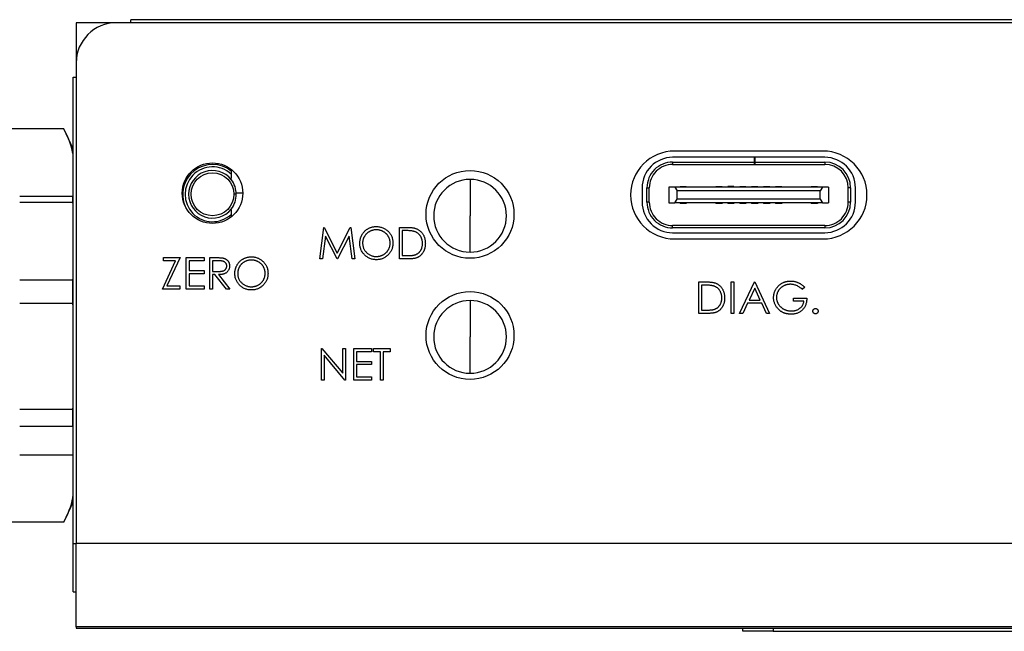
# Model space of a CAD drawing. Header units: millimetres. Extents: x 74 to 405, y 57 to 255.
# Tile 14 of 42: x 147 to 188, y 213 to 239. Entities that reach past the tile are written whole.
import ezdxf

# ---------------------------------------------------------------- set-up
doc = ezdxf.new("R2010")
doc.units = ezdxf.units.MM

msp = doc.modelspace()

# ---------------------------------------------------------------- linework, layer by layer
at = {"color": 7, "linetype": 'Continuous', "lineweight": 25}
for p, q in [((151.367, 238.49), (151.367, 238.617)), ((222.995, 238.617), (151.367, 238.617)), ((149.081, 238.49), (149.081, 236.801)), ((150.77, 238.49), (149.081, 238.49)), ((223.592, 238.49), (150.77, 238.49)), ((149.081, 236.801), (149.081, 216.646)), ((148.954, 216.646), (148.954, 236.204)), ((148.954, 236.204), (149.081, 236.204)), ((148.565, 234.039), (142.484, 234.039)), ((148.954, 233.207), (148.565, 234.039)), ((177.518, 232.844), (174.083, 232.844)), ((180.386, 233.106), (174.163, 233.106)), ((177.518, 232.644), (177.518, 232.844)), ((177.528, 232.844), (177.518, 232.844)), ((177.528, 232.844), (177.528, 232.644)), ((180.463, 232.844), (177.528, 232.844)), ((174.083, 232.644), (174.083, 232.544)), ((174.083, 232.644), (177.518, 232.644)), ((174.083, 232.544), (177.518, 232.544)), ((177.518, 232.544), (177.518, 232.644)), ((177.528, 232.544), (177.518, 232.544)), ((177.528, 232.644), (180.463, 232.644)), ((177.528, 232.644), (177.528, 232.544)), ((177.528, 232.544), (180.463, 232.544)), ((180.463, 232.644), (180.463, 232.544)), ((155.581, 232.339), (155.581, 232.276)), ((155.581, 232.134), (155.581, 231.952)), ((165.591, 231.916), (165.591, 230.392)), ((172.803, 231.564), (172.803, 230.964)), ((173.003, 231.564), (173.103, 231.564)), ((173.003, 230.964), (173.003, 231.564)), ((173.103, 230.964), (173.103, 231.564)), ((173.928, 231.589), (173.928, 230.939)), ((174.178, 231.589), (173.928, 231.589)), ((174.178, 231.589), (174.278, 231.439)), ((180.368, 231.589), (174.178, 231.589)), ((174.393, 231.614), (174.653, 231.614)), ((174.393, 231.589), (174.393, 231.614)), ((174.653, 231.589), (174.653, 231.614)), ((175.893, 231.614), (176.153, 231.614)), ((175.893, 231.589), (175.893, 231.614)), ((176.153, 231.589), (176.153, 231.614)), ((176.653, 231.614), (176.393, 231.614)), ((176.393, 231.614), (176.393, 231.589)), ((176.653, 231.589), (176.653, 231.614)), ((176.893, 231.589), (176.893, 231.614)), ((176.893, 231.614), (177.153, 231.614)), ((177.153, 231.589), (177.153, 231.614)), ((177.393, 231.589), (177.393, 231.614)), ((177.393, 231.614), (177.653, 231.614)), ((177.653, 231.589), (177.653, 231.614)), ((177.893, 231.589), (177.893, 231.614)), ((177.893, 231.614), (178.153, 231.614)), ((178.153, 231.589), (178.153, 231.614)), ((178.393, 231.589), (178.393, 231.614)), ((178.393, 231.614), (178.653, 231.614)), ((178.653, 231.589), (178.653, 231.614)), ((179.893, 231.614), (180.153, 231.614)), ((179.893, 231.589), (179.893, 231.614)), ((180.153, 231.589), (180.153, 231.614)), ((180.368, 231.589), (180.268, 231.439)), ((180.618, 231.589), (180.368, 231.589)), ((180.618, 231.589), (180.618, 230.939)), ((181.543, 231.564), (181.443, 231.564)), ((181.443, 230.964), (181.443, 231.564)), ((181.543, 231.564), (181.543, 230.964)), ((181.743, 230.964), (181.743, 231.564)), ((146.715, 231.213), (148.947, 231.213)), ((148.947, 230.946), (148.947, 231.213)), ((156.066, 231.347), (155.794, 231.347)), ((180.268, 231.439), (174.278, 231.439)), ((174.278, 231.089), (174.278, 231.439)), ((180.268, 231.089), (180.268, 231.439)), ((148.947, 230.946), (146.715, 230.946)), ((148.954, 230.862), (148.947, 230.946)), ((173.103, 230.964), (173.003, 230.964)), ((173.928, 230.939), (174.178, 230.939)), ((174.178, 230.939), (174.278, 231.089)), ((180.368, 230.939), (174.178, 230.939)), ((180.268, 231.089), (174.278, 231.089)), ((174.393, 230.939), (174.393, 230.914)), ((174.653, 230.914), (174.393, 230.914)), ((174.653, 230.939), (174.653, 230.914)), ((175.893, 230.939), (175.893, 230.914)), ((176.153, 230.914), (175.893, 230.914)), ((176.153, 230.939), (176.153, 230.914)), ((176.393, 230.939), (176.393, 230.914)), ((176.653, 230.914), (176.393, 230.914)), ((176.653, 230.939), (176.653, 230.914)), ((176.893, 230.939), (176.893, 230.914)), ((177.153, 230.914), (176.893, 230.914)), ((177.153, 230.939), (177.153, 230.914)), ((177.393, 230.939), (177.393, 230.914)), ((177.653, 230.914), (177.393, 230.914)), ((177.653, 230.939), (177.653, 230.914)), ((177.893, 230.939), (177.893, 230.914)), ((178.153, 230.914), (177.893, 230.914)), ((178.153, 230.939), (178.153, 230.914)), ((178.393, 230.939), (178.393, 230.914)), ((178.653, 230.914), (178.393, 230.914)), ((178.653, 230.939), (178.653, 230.914)), ((179.893, 230.939), (179.893, 230.914)), ((180.153, 230.914), (179.893, 230.914)), ((180.153, 230.939), (180.153, 230.914)), ((180.268, 231.089), (180.368, 230.939)), ((180.368, 230.939), (180.618, 230.939)), ((181.543, 230.964), (181.443, 230.964)), ((155.581, 230.639), (155.581, 230.453)), ((165.591, 228.868), (165.591, 230.392)), ((159.29, 228.584), (159.465, 229.907)), ((159.465, 229.907), (159.482, 229.907)), ((159.482, 229.907), (160.028, 228.822)), ((160.028, 228.822), (160.573, 229.907)), ((160.573, 229.907), (160.589, 229.907)), ((160.589, 229.907), (160.766, 228.584)), ((162.631, 229.907), (162.898, 229.907)), ((162.631, 228.584), (162.631, 229.907)), ((174.083, 229.884), (174.083, 229.984)), ((180.463, 229.984), (174.083, 229.984)), ((180.463, 229.884), (174.083, 229.884)), ((180.463, 229.984), (180.463, 229.884)), ((159.536, 229.538), (159.41, 228.584)), ((160.015, 228.584), (159.536, 229.538)), ((160.52, 229.536), (160.042, 228.584)), ((160.647, 228.584), (160.52, 229.536)), ((162.843, 229.772), (162.75, 229.772)), ((162.75, 229.772), (162.75, 228.72)), ((174.083, 229.684), (180.463, 229.684)), ((174.163, 229.423), (180.386, 229.423)), ((152.747, 228.637), (153.442, 228.637)), ((152.747, 228.502), (152.747, 228.637)), ((153.442, 228.637), (152.888, 227.45)), ((153.697, 228.637), (154.443, 228.637)), ((153.697, 227.314), (153.697, 228.637)), ((154.443, 228.637), (154.443, 228.502)), ((154.68, 228.637), (154.945, 228.637)), ((154.68, 227.314), (154.68, 228.637)), ((162.75, 228.72), (162.902, 228.72)), ((152.696, 227.314), (153.25, 228.502)), ((153.25, 228.502), (152.747, 228.502)), ((153.815, 228.502), (153.815, 228.095)), ((154.443, 228.502), (153.815, 228.502)), ((154.799, 228.502), (154.799, 228.061)), ((155.047, 228.502), (154.799, 228.502)), ((159.41, 228.584), (159.29, 228.584)), ((160.042, 228.584), (160.015, 228.584)), ((160.766, 228.584), (160.647, 228.584)), ((163.041, 228.584), (162.631, 228.584)), ((153.815, 228.095), (154.443, 228.095)), ((153.815, 227.959), (153.815, 227.45)), ((154.443, 227.959), (153.815, 227.959)), ((154.443, 228.095), (154.443, 227.959)), ((154.799, 228.061), (155.041, 228.059)), ((154.799, 227.925), (154.799, 227.314)), ((154.896, 227.925), (154.799, 227.925)), ((155.382, 227.314), (154.896, 227.925)), ((155.042, 227.925), (155.528, 227.314)), ((146.715, 227.706), (148.947, 227.706)), ((148.947, 227.706), (148.954, 227.79)), ((148.947, 226.71), (148.947, 227.706)), ((152.888, 227.45), (153.425, 227.45)), ((153.425, 227.45), (153.425, 227.314)), ((153.815, 227.45), (154.443, 227.45)), ((154.443, 227.45), (154.443, 227.314)), ((175.176, 227.621), (175.443, 227.621)), ((175.176, 226.298), (175.176, 227.621)), ((175.388, 227.486), (175.295, 227.486)), ((175.295, 227.486), (175.295, 226.434)), ((176.533, 227.621), (176.652, 227.621)), ((176.533, 226.298), (176.533, 227.621)), ((176.652, 227.621), (176.652, 226.298)), ((176.889, 226.298), (177.517, 227.621)), ((177.517, 227.621), (177.534, 227.621)), ((177.534, 227.621), (178.144, 226.298)), ((179.62, 227.396), (179.518, 227.299)), ((153.425, 227.314), (152.696, 227.314)), ((154.443, 227.314), (153.697, 227.314)), ((154.799, 227.314), (154.68, 227.314)), ((155.528, 227.314), (155.382, 227.314)), ((177.524, 227.363), (177.285, 226.858)), ((177.757, 226.858), (177.524, 227.363)), ((148.947, 226.71), (146.715, 226.71)), ((148.954, 226.594), (148.947, 226.71)), ((165.591, 226.836), (165.591, 225.312)), ((177.22, 226.722), (177.019, 226.298)), ((177.82, 226.722), (177.22, 226.722)), ((177.285, 226.858), (177.757, 226.858)), ((178.015, 226.298), (177.82, 226.722)), ((179.145, 226.943), (179.705, 226.943)), ((179.145, 226.807), (179.145, 226.943)), ((179.586, 226.807), (179.145, 226.807)), ((175.586, 226.298), (175.176, 226.298)), ((175.295, 226.434), (175.447, 226.434)), ((176.652, 226.298), (176.533, 226.298)), ((177.019, 226.298), (176.889, 226.298)), ((178.144, 226.298), (178.015, 226.298)), ((165.591, 223.788), (165.591, 225.312)), ((159.358, 224.827), (159.383, 224.827)), ((159.358, 223.504), (159.358, 224.827)), ((159.383, 224.827), (160.257, 223.786)), ((159.477, 224.543), (159.477, 223.504)), ((160.349, 223.504), (159.477, 224.543)), ((160.257, 224.827), (160.376, 224.827)), ((160.257, 223.786), (160.257, 224.827)), ((160.376, 224.827), (160.376, 223.504)), ((160.715, 224.827), (161.461, 224.827)), ((160.715, 223.504), (160.715, 224.827)), ((160.834, 224.692), (160.834, 224.285)), ((161.461, 224.692), (160.834, 224.692)), ((161.461, 224.827), (161.461, 224.692)), ((161.546, 224.827), (162.241, 224.827)), ((161.546, 224.692), (161.546, 224.827)), ((161.834, 224.692), (161.546, 224.692)), ((161.834, 223.504), (161.834, 224.692)), ((161.953, 224.692), (161.953, 223.504)), ((162.241, 224.692), (161.953, 224.692)), ((162.241, 224.827), (162.241, 224.692)), ((160.834, 224.285), (161.461, 224.285)), ((160.834, 224.149), (160.834, 223.64)), ((161.461, 224.149), (160.834, 224.149)), ((161.461, 224.285), (161.461, 224.149)), ((159.477, 223.504), (159.358, 223.504)), ((160.376, 223.504), (160.349, 223.504)), ((161.461, 223.504), (160.715, 223.504)), ((160.834, 223.64), (161.461, 223.64)), ((161.461, 223.64), (161.461, 223.504)), ((161.953, 223.504), (161.834, 223.504)), ((146.715, 222.283), (148.947, 222.283)), ((148.947, 222.283), (148.954, 222.398)), ((148.947, 221.554), (148.947, 222.283)), ((148.947, 221.554), (146.715, 221.554)), ((146.715, 220.368), (148.947, 220.368)), ((148.565, 217.542), (148.954, 218.374)), ((148.565, 217.542), (142.484, 217.542)), ((148.954, 216.646), (149.081, 216.646)), ((148.954, 214.614), (148.954, 216.646)), ((225.281, 216.646), (149.081, 216.646)), ((149.081, 213.154), (149.081, 216.646)), ((148.954, 214.614), (149.081, 214.614)), ((225.281, 213.154), (149.081, 213.154)), ((149.081, 213.154), (149.081, 213.09)), ((149.081, 213.09), (177.021, 213.09)), ((160.308, 213.151), (160.308, 213.154)), ((176.794, 213.151), (176.794, 213.154)), ((177.021, 212.963), (177.021, 213.09)), ((177.021, 213.09), (178.291, 213.09)), ((178.291, 212.963), (177.021, 212.963)), ((178.291, 213.09), (178.291, 212.963)), ((178.291, 213.09), (194.801, 213.09)), ((178.291, 212.963), (194.801, 212.963))]:
    msp.add_line(p, q, dxfattribs=at)
for centre, radius in [((154.796, 231.34), 1.27), ((154.796, 231.293), 0.9), ((165.591, 230.451), 1.842), ((165.591, 225.371), 1.842)]:
    msp.add_circle(centre, radius, dxfattribs=at)
for centre, radius, start, end in [((150.77, 236.801), 1.689, 90, 180), ((174.163, 231.264), 1.842, 90, 270), ((174.083, 231.564), 1.28, 90, 180), ((180.386, 231.264), 1.842, 270, 90), ((180.463, 231.564), 1.28, 0, 90), ((154.796, 231.293), 1.25, 51.0949, 204.1698), ((154.796, 231.293), 1.15, 46.9494, 313.0506), ((174.083, 231.564), 1.08, 90, 180.0059), ((174.083, 231.564), 0.98, 90, 180.0033), ((180.463, 231.564), 1.08, 360, 90), ((180.463, 231.564), 0.98, 0, 90), ((154.796, 231.293), 1, 38.2756, 321.7244), ((154.796, 231.293), 0.999, 360, 38.2273), ((165.591, 230.392), 1.524, 90, 180), ((165.591, 230.392), 1.524, 0, 90), ((154.796, 231.293), 0.999, 321.7727, 360), ((174.083, 230.964), 1.28, 180, 270.0001), ((174.083, 230.964), 1.08, 180, 270.0001), ((174.083, 230.964), 0.98, 180, 270.0002), ((180.463, 230.964), 1.28, 270.0001, 0), ((180.463, 230.964), 1.08, 270, 0), ((180.463, 230.964), 0.98, 269.9999, 0), ((165.591, 230.392), 1.524, 180, 270), ((165.591, 230.392), 1.524, 270, 0), ((165.591, 225.312), 1.524, 90, 180), ((165.591, 225.312), 1.524, 0, 90), ((165.591, 225.312), 1.524, 180, 270), ((165.591, 225.312), 1.524, 270, 0)]:
    msp.add_arc(centre, radius, start, end, dxfattribs=at)
for points, knots in [([(148.954, 232.94), (148.951, 232.963), (148.905, 233.334), (148.73, 233.698), (148.565, 234.039)], [0, 0, 0, 0, 0.061365, 1, 1, 1, 1]), ([(155.581, 232.266), (155.581, 232.266), (155.581, 232.265), (155.581, 232.263), (155.581, 232.26), (155.581, 232.255), (155.581, 232.248), (155.581, 232.242), (155.581, 232.234), (155.581, 232.226), (155.581, 232.213), (155.581, 232.199), (155.581, 232.185), (155.581, 232.169), (155.581, 232.151), (155.581, 232.134)], [0.0007252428, 0.0007252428, 0.0007252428, 0.0007252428, 0.0007481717, 0.0007481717, 0.0007481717, 0.0007796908, 0.0007796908, 0.0007796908, 0.0008109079, 0.0008109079, 0.0008109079, 0.0008562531, 0.0008562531, 0.0008562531, 0.0009082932, 0.0009082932, 0.0009082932, 0.0009082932]), ([(155.581, 231.913), (155.581, 231.913), (155.581, 231.913), (155.581, 231.912), (155.581, 231.912), (155.581, 231.912)], [0, 0, 0, 0, 0.5, 0.5, 1, 1, 1, 1]), ([(155.795, 231.293), (155.792, 231.293), (155.78, 231.293), (155.744, 231.293), (155.72, 231.293), (155.696, 231.293)], [0, 0, 0, 0, 0.5, 0.5, 1, 1, 1, 1]), ([(155.581, 230.675), (155.581, 230.675), (155.581, 230.674), (155.581, 230.674), (155.581, 230.674), (155.581, 230.674)], [0, 0, 0, 0, 0.5, 0.5, 1, 1, 1, 1]), ([(155.581, 230.453), (155.581, 230.435), (155.581, 230.405), (155.581, 230.379), (155.581, 230.37)], [0, 0, 0, 0, 0.61309, 1, 1, 1, 1]), ([(160.969, 229.24), (160.969, 229.256), (160.97, 229.287), (160.975, 229.334), (160.982, 229.379), (160.992, 229.424), (161.005, 229.468), (161.02, 229.511), (161.039, 229.553), (161.061, 229.594), (161.085, 229.634), (161.111, 229.671), (161.139, 229.707), (161.17, 229.739), (161.202, 229.77), (161.237, 229.799), (161.273, 229.825), (161.312, 229.849), (161.352, 229.871), (161.393, 229.89), (161.435, 229.906), (161.478, 229.919), (161.521, 229.929), (161.565, 229.936), (161.61, 229.941), (161.641, 229.941), (161.656, 229.941)], [0, 0, 0, 0, 0.043209, 0.085873, 0.12812, 0.170152, 0.211918, 0.253753, 0.296006, 0.338443, 0.381015, 0.42282, 0.464089, 0.505126, 0.545975, 0.586985, 0.628339, 0.670084, 0.711992, 0.753039, 0.794049, 0.834886, 0.875498, 0.916547, 0.958004, 1, 1, 1, 1]), ([(161.656, 229.941), (161.681, 229.941), (161.729, 229.939), (161.799, 229.93), (161.867, 229.914), (161.932, 229.892), (161.993, 229.864), (162.052, 229.829), (162.107, 229.788), (162.158, 229.741), (162.206, 229.69), (162.247, 229.635), (162.282, 229.578), (162.31, 229.517), (162.333, 229.454), (162.348, 229.387), (162.358, 229.318), (162.359, 229.27), (162.36, 229.246)], [0, 0, 0, 0, 0.06657, 0.130749, 0.193413, 0.254989, 0.316114, 0.377262, 0.439401, 0.502971, 0.566525, 0.628231, 0.689091, 0.749345, 0.81017, 0.87161, 0.934869, 1, 1, 1, 1]), ([(162.898, 229.907), (162.922, 229.907), (162.967, 229.907), (163.031, 229.905), (163.091, 229.901), (163.146, 229.896), (163.197, 229.889), (163.242, 229.881), (163.282, 229.872), (163.307, 229.864), (163.318, 229.86)], [0, 0, 0, 0, 0.164289, 0.317406, 0.458844, 0.589367, 0.707831, 0.81577, 0.91288, 1, 1, 1, 1]), ([(161.662, 229.806), (161.649, 229.805), (161.624, 229.805), (161.587, 229.801), (161.551, 229.795), (161.514, 229.787), (161.479, 229.776), (161.444, 229.763), (161.409, 229.748), (161.375, 229.73), (161.342, 229.711), (161.311, 229.689), (161.282, 229.666), (161.255, 229.641), (161.229, 229.615), (161.205, 229.587), (161.184, 229.557), (161.164, 229.526), (161.146, 229.494), (161.13, 229.461), (161.117, 229.426), (161.107, 229.391), (161.098, 229.354), (161.092, 229.317), (161.088, 229.279), (161.088, 229.254), (161.088, 229.241)], [0, 0, 0, 0, 0.042023, 0.083645, 0.124984, 0.166247, 0.207702, 0.249631, 0.291742, 0.334743, 0.37746, 0.419556, 0.461044, 0.502096, 0.542891, 0.583801, 0.624864, 0.666225, 0.707399, 0.748557, 0.789655, 0.83074, 0.87207, 0.913993, 0.956498, 1, 1, 1, 1]), ([(162.241, 229.247), (162.241, 229.26), (162.241, 229.285), (162.237, 229.323), (162.231, 229.359), (162.223, 229.395), (162.212, 229.43), (162.199, 229.464), (162.184, 229.497), (162.166, 229.529), (162.146, 229.559), (162.124, 229.589), (162.101, 229.616), (162.075, 229.642), (162.047, 229.667), (162.018, 229.689), (161.986, 229.711), (161.953, 229.73), (161.919, 229.748), (161.884, 229.763), (161.848, 229.776), (161.812, 229.787), (161.775, 229.795), (161.738, 229.801), (161.7, 229.805), (161.675, 229.805), (161.662, 229.806)], [0, 0, 0, 0, 0.042915, 0.08513, 0.126473, 0.167453, 0.207976, 0.248249, 0.28875, 0.32967, 0.370537, 0.411129, 0.451819, 0.492406, 0.533486, 0.575263, 0.617441, 0.660672, 0.70394, 0.746868, 0.789079, 0.831104, 0.873238, 0.915166, 0.957381, 1, 1, 1, 1]), ([(163.25, 229.735), (163.239, 229.738), (163.215, 229.744), (163.176, 229.751), (163.133, 229.758), (163.085, 229.763), (163.031, 229.767), (162.973, 229.77), (162.91, 229.771), (162.866, 229.772), (162.843, 229.772)], [0, 0, 0, 0, 0.084319, 0.179285, 0.286583, 0.405111, 0.535593, 0.67819, 0.832976, 1, 1, 1, 1]), ([(163.598, 229.229), (163.598, 229.245), (163.598, 229.275), (163.593, 229.32), (163.586, 229.363), (163.576, 229.404), (163.563, 229.444), (163.547, 229.481), (163.528, 229.518), (163.506, 229.552), (163.482, 229.584), (163.456, 229.613), (163.427, 229.64), (163.396, 229.665), (163.363, 229.686), (163.327, 229.705), (163.289, 229.722), (163.263, 229.73), (163.25, 229.735)], [0, 0, 0, 0, 0.0701512, 0.1378126, 0.2032262, 0.2671741, 0.330024, 0.3917943, 0.4530844, 0.5143339, 0.575, 0.6348655, 0.6941163, 0.7534416, 0.8131258, 0.8740797, 0.936007, 1, 1, 1, 1]), ([(163.318, 229.86), (163.334, 229.854), (163.364, 229.842), (163.407, 229.821), (163.447, 229.796), (163.486, 229.768), (163.521, 229.737), (163.554, 229.703), (163.584, 229.666), (163.612, 229.626), (163.637, 229.584), (163.658, 229.539), (163.676, 229.492), (163.691, 229.443), (163.703, 229.393), (163.711, 229.34), (163.716, 229.285), (163.717, 229.248), (163.717, 229.229)], [0, 0, 0, 0, 0.061545, 0.121694, 0.181155, 0.239875, 0.298702, 0.357647, 0.417605, 0.478494, 0.540407, 0.602345, 0.665004, 0.728559, 0.793651, 0.860534, 0.929236, 1, 1, 1, 1]), ([(161.667, 228.551), (161.643, 228.551), (161.595, 228.552), (161.526, 228.562), (161.459, 228.578), (161.396, 228.6), (161.335, 228.628), (161.277, 228.663), (161.222, 228.705), (161.17, 228.751), (161.123, 228.803), (161.082, 228.857), (161.047, 228.915), (161.019, 228.975), (160.996, 229.037), (160.981, 229.103), (160.971, 229.17), (160.97, 229.217), (160.969, 229.24)], [0, 0, 0, 0, 0.065819, 0.129747, 0.192072, 0.253459, 0.31457, 0.37628, 0.439026, 0.503267, 0.567493, 0.629705, 0.691, 0.751452, 0.812004, 0.87315, 0.935635, 1, 1, 1, 1]), ([(161.088, 229.241), (161.088, 229.221), (161.089, 229.184), (161.098, 229.129), (161.11, 229.076), (161.129, 229.025), (161.153, 228.977), (161.182, 228.931), (161.216, 228.887), (161.256, 228.846), (161.298, 228.809), (161.344, 228.776), (161.392, 228.748), (161.442, 228.726), (161.494, 228.708), (161.548, 228.695), (161.604, 228.687), (161.642, 228.687), (161.662, 228.686)], [0, 0, 0, 0, 0.064504, 0.1268993, 0.1877465, 0.2481497, 0.3085861, 0.369583, 0.431827, 0.4961797, 0.5606679, 0.6235045, 0.6852604, 0.7465368, 0.8083274, 0.8704862, 0.9343169, 1, 1, 1, 1]), ([(161.662, 228.686), (161.675, 228.686), (161.701, 228.687), (161.74, 228.69), (161.777, 228.696), (161.815, 228.704), (161.851, 228.715), (161.887, 228.727), (161.921, 228.742), (161.955, 228.759), (161.988, 228.779), (162.019, 228.8), (162.048, 228.823), (162.076, 228.847), (162.101, 228.873), (162.125, 228.901), (162.146, 228.931), (162.166, 228.962), (162.184, 228.994), (162.199, 229.028), (162.212, 229.062), (162.223, 229.097), (162.231, 229.133), (162.237, 229.17), (162.241, 229.208), (162.241, 229.234), (162.241, 229.247)], [0, 0, 0, 0, 0.043633, 0.086538, 0.129177, 0.171436, 0.213416, 0.255266, 0.297369, 0.339941, 0.382347, 0.423953, 0.464871, 0.505572, 0.546003, 0.586568, 0.627065, 0.668271, 0.709549, 0.750428, 0.791096, 0.832027, 0.873136, 0.914611, 0.956956, 1, 1, 1, 1]), ([(162.36, 229.246), (162.359, 229.223), (162.358, 229.176), (162.348, 229.107), (162.333, 229.041), (162.311, 228.977), (162.282, 228.917), (162.247, 228.859), (162.206, 228.804), (162.159, 228.752), (162.108, 228.705), (162.053, 228.664), (161.996, 228.628), (161.935, 228.6), (161.872, 228.578), (161.806, 228.562), (161.737, 228.552), (161.691, 228.551), (161.667, 228.551)], [0, 0, 0, 0, 0.065227, 0.128569, 0.19032, 0.251378, 0.312388, 0.373789, 0.436431, 0.500567, 0.564687, 0.627136, 0.688455, 0.749246, 0.810155, 0.871671, 0.934773, 1, 1, 1, 1]), ([(163.717, 229.229), (163.717, 229.213), (163.716, 229.181), (163.712, 229.133), (163.706, 229.087), (163.696, 229.043), (163.685, 228.999), (163.67, 228.958), (163.653, 228.918), (163.634, 228.879), (163.612, 228.843), (163.589, 228.809), (163.564, 228.777), (163.538, 228.748), (163.51, 228.721), (163.48, 228.697), (163.449, 228.675), (163.416, 228.656), (163.38, 228.638), (163.342, 228.624), (163.3, 228.612), (163.255, 228.602), (163.206, 228.594), (163.154, 228.589), (163.099, 228.585), (163.061, 228.585), (163.041, 228.584)], [0, 0, 0, 0, 0.046081, 0.090807, 0.134295, 0.177024, 0.218823, 0.260244, 0.30108, 0.341614, 0.381583, 0.42012, 0.458075, 0.494738, 0.531195, 0.566934, 0.602713, 0.638327, 0.674853, 0.713467, 0.754442, 0.797815, 0.843989, 0.893072, 0.944963, 1, 1, 1, 1]), ([(163.28, 228.754), (163.292, 228.758), (163.316, 228.766), (163.35, 228.782), (163.382, 228.8), (163.413, 228.82), (163.441, 228.843), (163.467, 228.868), (163.491, 228.896), (163.514, 228.926), (163.533, 228.958), (163.551, 228.991), (163.566, 229.027), (163.577, 229.064), (163.587, 229.103), (163.593, 229.144), (163.597, 229.186), (163.598, 229.215), (163.598, 229.229)], [0, 0, 0, 0, 0.062415, 0.123338, 0.183125, 0.241783, 0.300579, 0.35968, 0.418882, 0.479531, 0.540851, 0.602303, 0.664463, 0.727806, 0.792895, 0.859672, 0.928464, 1, 1, 1, 1]), ([(154.945, 228.637), (154.963, 228.637), (154.997, 228.637), (155.045, 228.637), (155.089, 228.635), (155.129, 228.633), (155.164, 228.63), (155.195, 228.628), (155.222, 228.624), (155.238, 228.621), (155.245, 228.619)], [0, 0, 0, 0, 0.176258, 0.338434, 0.484822, 0.617158, 0.734698, 0.837385, 0.926372, 1, 1, 1, 1]), ([(155.732, 227.97), (155.732, 227.986), (155.733, 228.017), (155.737, 228.064), (155.744, 228.109), (155.754, 228.154), (155.768, 228.198), (155.783, 228.241), (155.802, 228.283), (155.823, 228.324), (155.847, 228.364), (155.874, 228.401), (155.902, 228.437), (155.932, 228.469), (155.965, 228.5), (155.999, 228.529), (156.036, 228.555), (156.075, 228.579), (156.115, 228.601), (156.156, 228.62), (156.198, 228.636), (156.24, 228.649), (156.284, 228.659), (156.328, 228.666), (156.373, 228.671), (156.404, 228.671), (156.419, 228.671)], [0, 0, 0, 0, 0.043209, 0.085873, 0.12812, 0.170152, 0.211918, 0.253753, 0.296006, 0.338443, 0.381015, 0.42282, 0.464089, 0.505126, 0.545975, 0.586985, 0.628339, 0.670084, 0.711992, 0.753039, 0.794049, 0.834886, 0.875498, 0.916547, 0.958004, 1, 1, 1, 1]), ([(156.419, 228.671), (156.443, 228.671), (156.491, 228.669), (156.562, 228.66), (156.63, 228.644), (156.694, 228.622), (156.756, 228.594), (156.814, 228.559), (156.87, 228.518), (156.921, 228.471), (156.968, 228.42), (157.01, 228.365), (157.045, 228.308), (157.073, 228.247), (157.096, 228.184), (157.111, 228.117), (157.121, 228.048), (157.122, 228), (157.123, 227.976)], [0, 0, 0, 0, 0.06657, 0.130749, 0.193413, 0.254989, 0.316114, 0.377262, 0.439401, 0.502971, 0.566525, 0.628231, 0.689091, 0.749345, 0.81017, 0.87161, 0.934869, 1, 1, 1, 1]), ([(162.902, 228.72), (162.924, 228.72), (162.966, 228.72), (163.026, 228.722), (163.081, 228.725), (163.131, 228.728), (163.176, 228.733), (163.215, 228.738), (163.25, 228.745), (163.27, 228.751), (163.28, 228.754)], [0, 0, 0, 0, 0.171901, 0.330628, 0.475549, 0.606746, 0.725024, 0.829742, 0.921323, 1, 1, 1, 1]), ([(155.041, 228.059), (155.053, 228.059), (155.075, 228.059), (155.106, 228.06), (155.136, 228.062), (155.163, 228.065), (155.188, 228.068), (155.211, 228.072), (155.231, 228.077), (155.255, 228.085), (155.281, 228.097), (155.31, 228.115), (155.335, 228.137), (155.355, 228.162), (155.372, 228.19), (155.384, 228.22), (155.391, 228.251), (155.392, 228.273), (155.393, 228.284)], [0, 0, 0, 0, 0.071668, 0.138913, 0.201185, 0.259124, 0.312255, 0.360682, 0.405086, 0.445102, 0.518778, 0.589462, 0.658462, 0.727283, 0.796322, 0.863175, 0.930949, 1, 1, 1, 1]), ([(155.511, 228.284), (155.511, 228.266), (155.51, 228.232), (155.5, 228.182), (155.483, 228.135), (155.46, 228.092), (155.431, 228.053), (155.396, 228.019), (155.356, 227.99), (155.318, 227.97), (155.284, 227.958), (155.257, 227.949), (155.226, 227.942), (155.194, 227.936), (155.159, 227.931), (155.122, 227.928), (155.083, 227.926), (155.056, 227.925), (155.042, 227.925)], [0, 0, 0, 0, 0.0787802, 0.1537206, 0.2267135, 0.2991912, 0.37119, 0.4430064, 0.5166892, 0.5932172, 0.6338729, 0.6769891, 0.7228995, 0.7719586, 0.8242113, 0.8793787, 0.9379481, 1, 1, 1, 1]), ([(155.393, 228.284), (155.392, 228.294), (155.391, 228.316), (155.384, 228.346), (155.372, 228.376), (155.355, 228.403), (155.334, 228.428), (155.31, 228.449), (155.284, 228.466), (155.259, 228.477), (155.236, 228.484), (155.217, 228.489), (155.195, 228.493), (155.17, 228.496), (155.143, 228.499), (155.113, 228.501), (155.081, 228.502), (155.059, 228.502), (155.047, 228.502)], [0, 0, 0, 0, 0.068814, 0.136365, 0.204019, 0.273064, 0.342913, 0.410965, 0.479169, 0.549308, 0.587652, 0.630647, 0.678879, 0.731934, 0.791111, 0.855283, 0.925086, 1, 1, 1, 1]), ([(155.245, 228.619), (155.254, 228.617), (155.274, 228.612), (155.301, 228.602), (155.327, 228.591), (155.352, 228.577), (155.376, 228.561), (155.398, 228.544), (155.419, 228.524), (155.437, 228.503), (155.455, 228.48), (155.47, 228.456), (155.483, 228.43), (155.493, 228.403), (155.502, 228.375), (155.507, 228.346), (155.511, 228.315), (155.511, 228.294), (155.511, 228.284)], [0, 0, 0, 0, 0.064217, 0.127064, 0.188745, 0.249132, 0.309453, 0.369827, 0.43065, 0.492352, 0.554072, 0.61569, 0.676798, 0.738439, 0.801317, 0.865185, 0.931641, 1, 1, 1, 1]), ([(156.425, 228.536), (156.412, 228.535), (156.387, 228.535), (156.35, 228.531), (156.313, 228.525), (156.277, 228.517), (156.242, 228.506), (156.206, 228.493), (156.172, 228.478), (156.138, 228.46), (156.105, 228.441), (156.074, 228.419), (156.045, 228.396), (156.017, 228.371), (155.992, 228.345), (155.968, 228.317), (155.946, 228.287), (155.926, 228.256), (155.909, 228.224), (155.893, 228.191), (155.88, 228.156), (155.869, 228.121), (155.861, 228.084), (155.855, 228.047), (155.851, 228.009), (155.851, 227.984), (155.851, 227.971)], [0, 0, 0, 0, 0.0420233, 0.0836449, 0.1249838, 0.1662475, 0.2077016, 0.2496311, 0.2917418, 0.3347429, 0.3774602, 0.4195563, 0.4610442, 0.5020963, 0.5428907, 0.5838008, 0.6248636, 0.6662247, 0.7073992, 0.7485567, 0.7896546, 0.8307397, 0.8720701, 0.9139934, 0.9564981, 1, 1, 1, 1]), ([(157.004, 227.977), (157.004, 227.99), (157.003, 228.015), (156.999, 228.053), (156.994, 228.089), (156.986, 228.125), (156.975, 228.16), (156.962, 228.194), (156.946, 228.227), (156.929, 228.259), (156.909, 228.289), (156.887, 228.319), (156.863, 228.346), (156.838, 228.372), (156.81, 228.397), (156.78, 228.419), (156.749, 228.441), (156.716, 228.46), (156.681, 228.478), (156.646, 228.493), (156.611, 228.506), (156.574, 228.517), (156.538, 228.525), (156.5, 228.531), (156.463, 228.535), (156.437, 228.535), (156.425, 228.536)], [0, 0, 0, 0, 0.0429151, 0.08513, 0.1264733, 0.167453, 0.2079763, 0.2482494, 0.28875, 0.3296699, 0.3705373, 0.4111286, 0.4518189, 0.4924059, 0.5334859, 0.5752631, 0.6174406, 0.6606717, 0.7039402, 0.7468675, 0.7890793, 0.831104, 0.873238, 0.9151658, 0.9573807, 1, 1, 1, 1]), ([(156.429, 227.281), (156.405, 227.281), (156.358, 227.282), (156.289, 227.292), (156.222, 227.308), (156.158, 227.33), (156.098, 227.358), (156.04, 227.393), (155.985, 227.435), (155.933, 227.481), (155.886, 227.533), (155.845, 227.587), (155.81, 227.645), (155.782, 227.705), (155.759, 227.767), (155.744, 227.833), (155.734, 227.9), (155.732, 227.947), (155.732, 227.97)], [0, 0, 0, 0, 0.065819, 0.129747, 0.192072, 0.253459, 0.31457, 0.37628, 0.439026, 0.503267, 0.567493, 0.629705, 0.691, 0.751452, 0.812004, 0.87315, 0.935635, 1, 1, 1, 1]), ([(155.851, 227.971), (155.851, 227.951), (155.852, 227.914), (155.86, 227.859), (155.873, 227.806), (155.892, 227.755), (155.916, 227.707), (155.945, 227.661), (155.979, 227.617), (156.018, 227.576), (156.061, 227.539), (156.107, 227.506), (156.154, 227.478), (156.204, 227.456), (156.256, 227.438), (156.31, 227.425), (156.367, 227.417), (156.405, 227.417), (156.425, 227.416)], [0, 0, 0, 0, 0.064504, 0.126899, 0.187747, 0.24815, 0.308586, 0.369583, 0.431827, 0.49618, 0.560668, 0.623504, 0.68526, 0.746537, 0.808327, 0.870486, 0.934317, 1, 1, 1, 1]), ([(156.425, 227.416), (156.438, 227.416), (156.464, 227.417), (156.502, 227.42), (156.54, 227.426), (156.577, 227.434), (156.614, 227.445), (156.649, 227.457), (156.684, 227.472), (156.718, 227.489), (156.751, 227.509), (156.782, 227.53), (156.811, 227.553), (156.838, 227.577), (156.864, 227.603), (156.887, 227.631), (156.909, 227.661), (156.929, 227.692), (156.946, 227.724), (156.962, 227.758), (156.975, 227.792), (156.986, 227.827), (156.994, 227.863), (156.999, 227.9), (157.003, 227.938), (157.004, 227.964), (157.004, 227.977)], [0, 0, 0, 0, 0.043633, 0.086538, 0.129177, 0.171436, 0.213416, 0.255266, 0.297369, 0.339941, 0.382347, 0.423953, 0.464871, 0.505572, 0.546003, 0.586568, 0.627065, 0.668271, 0.709549, 0.750428, 0.791096, 0.832027, 0.873136, 0.914611, 0.956956, 1, 1, 1, 1]), ([(157.123, 227.976), (157.122, 227.953), (157.121, 227.906), (157.111, 227.837), (157.096, 227.771), (157.073, 227.707), (157.045, 227.647), (157.01, 227.589), (156.969, 227.534), (156.922, 227.482), (156.871, 227.435), (156.816, 227.394), (156.758, 227.358), (156.698, 227.33), (156.635, 227.308), (156.569, 227.292), (156.5, 227.282), (156.453, 227.281), (156.429, 227.281)], [0, 0, 0, 0, 0.065227, 0.128569, 0.19032, 0.251378, 0.312388, 0.373789, 0.436431, 0.500567, 0.564687, 0.627136, 0.688455, 0.749246, 0.810155, 0.871671, 0.934773, 1, 1, 1, 1]), ([(175.795, 227.449), (175.783, 227.452), (175.76, 227.458), (175.721, 227.465), (175.678, 227.472), (175.63, 227.477), (175.576, 227.481), (175.518, 227.484), (175.455, 227.485), (175.411, 227.486), (175.388, 227.486)], [0, 0, 0, 0, 0.084319, 0.179285, 0.286583, 0.405111, 0.535593, 0.67819, 0.832976, 1, 1, 1, 1]), ([(175.443, 227.621), (175.467, 227.621), (175.511, 227.621), (175.576, 227.619), (175.636, 227.615), (175.691, 227.61), (175.741, 227.603), (175.786, 227.595), (175.827, 227.586), (175.851, 227.578), (175.863, 227.574)], [0, 0, 0, 0, 0.164289, 0.317406, 0.458844, 0.589367, 0.707831, 0.81577, 0.91288, 1, 1, 1, 1]), ([(176.143, 226.943), (176.143, 226.959), (176.142, 226.989), (176.138, 227.034), (176.131, 227.077), (176.12, 227.118), (176.108, 227.158), (176.091, 227.195), (176.073, 227.232), (176.051, 227.266), (176.027, 227.298), (176.001, 227.327), (175.972, 227.354), (175.941, 227.379), (175.908, 227.4), (175.872, 227.419), (175.834, 227.436), (175.808, 227.444), (175.795, 227.449)], [0, 0, 0, 0, 0.070151, 0.137813, 0.203226, 0.267174, 0.330024, 0.391794, 0.453084, 0.514334, 0.575, 0.634865, 0.694116, 0.753442, 0.813126, 0.87408, 0.936007, 1, 1, 1, 1]), ([(175.863, 227.574), (175.878, 227.568), (175.909, 227.556), (175.952, 227.535), (175.992, 227.51), (176.031, 227.482), (176.066, 227.451), (176.099, 227.417), (176.129, 227.38), (176.157, 227.34), (176.181, 227.298), (176.203, 227.253), (176.221, 227.206), (176.236, 227.157), (176.248, 227.107), (176.256, 227.054), (176.261, 226.999), (176.261, 226.962), (176.262, 226.943)], [0, 0, 0, 0, 0.061545, 0.121694, 0.181155, 0.239875, 0.298702, 0.357647, 0.417605, 0.478494, 0.540407, 0.602345, 0.665004, 0.728559, 0.793651, 0.860534, 0.929236, 1, 1, 1, 1]), ([(178.314, 226.96), (178.314, 226.976), (178.315, 227.007), (178.319, 227.053), (178.326, 227.098), (178.337, 227.142), (178.349, 227.186), (178.366, 227.228), (178.384, 227.27), (178.406, 227.311), (178.43, 227.35), (178.457, 227.387), (178.485, 227.422), (178.516, 227.455), (178.549, 227.486), (178.584, 227.514), (178.621, 227.541), (178.66, 227.564), (178.701, 227.586), (178.744, 227.604), (178.788, 227.62), (178.832, 227.633), (178.879, 227.643), (178.927, 227.65), (178.976, 227.655), (179.009, 227.655), (179.025, 227.655)], [0, 0, 0, 0, 0.042039, 0.083544, 0.124643, 0.165303, 0.206171, 0.246971, 0.288329, 0.329987, 0.371797, 0.412738, 0.453459, 0.494001, 0.534381, 0.574952, 0.615892, 0.65725, 0.699007, 0.740486, 0.782325, 0.824567, 0.867041, 0.9105, 0.954619, 1, 1, 1, 1]), ([(179.021, 227.52), (179.009, 227.519), (178.983, 227.519), (178.945, 227.515), (178.907, 227.509), (178.87, 227.501), (178.833, 227.491), (178.797, 227.477), (178.761, 227.462), (178.726, 227.444), (178.693, 227.425), (178.661, 227.403), (178.63, 227.38), (178.602, 227.355), (178.576, 227.329), (178.551, 227.301), (178.529, 227.271), (178.509, 227.239), (178.491, 227.207), (178.475, 227.174), (178.462, 227.14), (178.452, 227.106), (178.443, 227.072), (178.437, 227.037), (178.434, 227.001), (178.433, 226.978), (178.433, 226.966)], [0, 0, 0, 0, 0.042841, 0.085571, 0.127719, 0.170068, 0.212787, 0.255482, 0.298877, 0.342861, 0.386528, 0.429532, 0.471886, 0.513729, 0.555082, 0.596535, 0.63812, 0.679822, 0.721331, 0.761888, 0.802199, 0.841806, 0.88106, 0.920633, 0.960101, 1, 1, 1, 1]), ([(179.518, 227.299), (179.5, 227.316), (179.463, 227.351), (179.404, 227.395), (179.342, 227.433), (179.278, 227.464), (179.213, 227.489), (179.149, 227.506), (179.085, 227.518), (179.042, 227.519), (179.021, 227.52)], [0, 0, 0, 0, 0.136144, 0.269043, 0.398517, 0.5271, 0.652283, 0.77168, 0.887495, 1, 1, 1, 1]), ([(179.025, 227.655), (179.039, 227.655), (179.066, 227.655), (179.107, 227.652), (179.147, 227.647), (179.186, 227.64), (179.224, 227.631), (179.262, 227.621), (179.3, 227.608), (179.336, 227.594), (179.373, 227.577), (179.409, 227.558), (179.445, 227.537), (179.48, 227.513), (179.516, 227.487), (179.551, 227.459), (179.586, 227.428), (179.608, 227.407), (179.62, 227.396)], [0, 0, 0, 0, 0.061617, 0.122179, 0.182216, 0.241864, 0.30096, 0.359969, 0.419033, 0.478069, 0.537993, 0.59896, 0.661321, 0.725248, 0.79122, 0.858746, 0.928318, 1, 1, 1, 1]), ([(176.262, 226.943), (176.261, 226.927), (176.261, 226.895), (176.257, 226.847), (176.251, 226.801), (176.241, 226.757), (176.23, 226.713), (176.215, 226.672), (176.198, 226.632), (176.178, 226.593), (176.157, 226.557), (176.134, 226.523), (176.109, 226.491), (176.082, 226.462), (176.054, 226.435), (176.025, 226.411), (175.994, 226.389), (175.961, 226.37), (175.925, 226.352), (175.887, 226.338), (175.845, 226.326), (175.799, 226.316), (175.751, 226.308), (175.699, 226.303), (175.644, 226.299), (175.606, 226.299), (175.586, 226.298)], [0, 0, 0, 0, 0.046081, 0.090807, 0.134295, 0.177024, 0.218823, 0.260244, 0.30108, 0.341614, 0.381583, 0.42012, 0.458075, 0.494738, 0.531195, 0.566934, 0.602713, 0.638327, 0.674853, 0.713467, 0.754442, 0.797815, 0.843989, 0.893072, 0.944963, 1, 1, 1, 1]), ([(175.825, 226.468), (175.837, 226.472), (175.861, 226.48), (175.895, 226.496), (175.927, 226.514), (175.958, 226.534), (175.986, 226.557), (176.012, 226.582), (176.036, 226.61), (176.058, 226.64), (176.078, 226.672), (176.095, 226.705), (176.111, 226.741), (176.122, 226.778), (176.132, 226.817), (176.138, 226.858), (176.142, 226.9), (176.143, 226.929), (176.143, 226.943)], [0, 0, 0, 0, 0.062415, 0.123338, 0.183125, 0.241783, 0.300579, 0.35968, 0.418882, 0.479531, 0.540851, 0.602303, 0.664463, 0.727806, 0.792895, 0.859672, 0.928464, 1, 1, 1, 1]), ([(178.476, 226.515), (178.463, 226.531), (178.438, 226.563), (178.405, 226.614), (178.376, 226.667), (178.354, 226.722), (178.336, 226.779), (178.323, 226.838), (178.316, 226.899), (178.314, 226.94), (178.314, 226.96)], [0, 0, 0, 0, 0.127896, 0.253668, 0.376738, 0.499344, 0.621999, 0.745699, 0.871345, 1, 1, 1, 1]), ([(178.433, 226.966), (178.433, 226.954), (178.434, 226.929), (178.437, 226.893), (178.444, 226.857), (178.453, 226.822), (178.464, 226.787), (178.478, 226.752), (178.495, 226.718), (178.515, 226.685), (178.536, 226.653), (178.56, 226.622), (178.585, 226.593), (178.613, 226.566), (178.642, 226.541), (178.673, 226.517), (178.707, 226.496), (178.742, 226.476), (178.778, 226.458), (178.816, 226.442), (178.854, 226.429), (178.894, 226.419), (178.934, 226.41), (178.975, 226.405), (179.017, 226.401), (179.045, 226.4), (179.06, 226.4)], [0, 0, 0, 0, 0.038994, 0.077882, 0.116652, 0.155416, 0.194618, 0.234261, 0.274547, 0.315667, 0.35702, 0.398083, 0.439098, 0.479833, 0.521274, 0.562841, 0.605292, 0.648409, 0.691727, 0.735149, 0.778369, 0.821661, 0.865524, 0.909731, 0.954523, 1, 1, 1, 1]), ([(179.705, 226.943), (179.704, 226.918), (179.703, 226.868), (179.694, 226.796), (179.68, 226.728), (179.66, 226.664), (179.635, 226.603), (179.604, 226.547), (179.567, 226.495), (179.526, 226.447), (179.479, 226.404), (179.429, 226.367), (179.375, 226.335), (179.317, 226.309), (179.255, 226.289), (179.19, 226.275), (179.121, 226.266), (179.074, 226.265), (179.049, 226.265)], [0, 0, 0, 0, 0.071272, 0.139493, 0.204635, 0.267406, 0.328446, 0.388397, 0.447734, 0.507392, 0.566768, 0.625478, 0.684067, 0.743248, 0.804033, 0.866499, 0.931723, 1, 1, 1, 1]), ([(179.06, 226.4), (179.077, 226.401), (179.11, 226.401), (179.16, 226.407), (179.208, 226.415), (179.253, 226.428), (179.296, 226.444), (179.338, 226.463), (179.377, 226.486), (179.415, 226.513), (179.449, 226.542), (179.48, 226.574), (179.507, 226.607), (179.53, 226.643), (179.55, 226.681), (179.566, 226.721), (179.578, 226.763), (179.583, 226.793), (179.586, 226.807)], [0, 0, 0, 0, 0.07063, 0.138694, 0.204918, 0.269441, 0.332636, 0.395302, 0.457764, 0.520657, 0.582852, 0.643315, 0.70258, 0.760908, 0.81949, 0.878269, 0.938491, 1, 1, 1, 1]), ([(175.447, 226.434), (175.469, 226.434), (175.511, 226.434), (175.571, 226.436), (175.626, 226.439), (175.676, 226.442), (175.721, 226.447), (175.76, 226.452), (175.795, 226.459), (175.815, 226.465), (175.825, 226.468)], [0, 0, 0, 0, 0.171901, 0.330628, 0.475549, 0.606746, 0.725024, 0.829742, 0.921323, 1, 1, 1, 1]), ([(179.049, 226.265), (179.034, 226.265), (179.005, 226.265), (178.961, 226.268), (178.919, 226.273), (178.878, 226.28), (178.838, 226.288), (178.799, 226.299), (178.762, 226.312), (178.725, 226.327), (178.69, 226.343), (178.656, 226.362), (178.623, 226.382), (178.591, 226.405), (178.56, 226.429), (178.531, 226.456), (178.503, 226.484), (178.485, 226.505), (178.476, 226.515)], [0, 0, 0, 0, 0.069237, 0.136557, 0.202094, 0.266464, 0.329769, 0.391879, 0.453271, 0.514115, 0.57439, 0.634142, 0.693923, 0.754152, 0.81447, 0.875661, 0.937348, 1, 1, 1, 1]), ([(179.959, 226.392), (179.959, 226.399), (179.96, 226.414), (179.967, 226.435), (179.977, 226.454), (179.991, 226.47), (180.008, 226.484), (180.027, 226.495), (180.048, 226.501), (180.062, 226.502), (180.069, 226.502)], [0, 0, 0, 0, 0.129097, 0.252046, 0.373905, 0.501038, 0.628171, 0.751376, 0.872426, 1, 1, 1, 1]), ([(180.069, 226.281), (180.062, 226.282), (180.048, 226.283), (180.027, 226.289), (180.008, 226.299), (179.991, 226.313), (179.977, 226.33), (179.967, 226.349), (179.96, 226.37), (179.96, 226.384), (179.959, 226.392)], [0, 0, 0, 0, 0.1277566, 0.2494144, 0.3727965, 0.5001113, 0.6286099, 0.7506434, 0.8737684, 1, 1, 1, 1]), ([(180.069, 226.502), (180.077, 226.502), (180.091, 226.501), (180.112, 226.495), (180.131, 226.484), (180.148, 226.47), (180.162, 226.454), (180.172, 226.435), (180.178, 226.414), (180.179, 226.399), (180.18, 226.392)], [0, 0, 0, 0, 0.127519, 0.249986, 0.371792, 0.49887, 0.625948, 0.748492, 0.870959, 1, 1, 1, 1]), ([(180.18, 226.392), (180.179, 226.384), (180.178, 226.37), (180.172, 226.349), (180.162, 226.33), (180.148, 226.313), (180.131, 226.299), (180.112, 226.289), (180.091, 226.283), (180.077, 226.282), (180.069, 226.281)], [0, 0, 0, 0, 0.126178, 0.248821, 0.37154, 0.499984, 0.627244, 0.749226, 0.872298, 1, 1, 1, 1]), ([(149.081, 220.961), (149.081, 220.943), (149.081, 220.908), (149.081, 220.866), (149.081, 220.833), (149.081, 220.809), (149.081, 220.795), (149.081, 220.791), (149.081, 220.79), (149.081, 220.79)], [0, 0, 0, 0, 0.164212, 0.32784, 0.491187, 0.654556, 0.818249, 0.982567, 1, 1, 1, 1]), ([(148.565, 217.542), (148.727, 217.878), (148.903, 218.246), (148.95, 218.622), (148.954, 218.653)], [0, 0, 0, 0, 0.916263, 1, 1, 1, 1])]:
    msp.add_open_spline(points, degree=3, knots=knots, dxfattribs=at)

doc.saveas('drawing.dxf')
